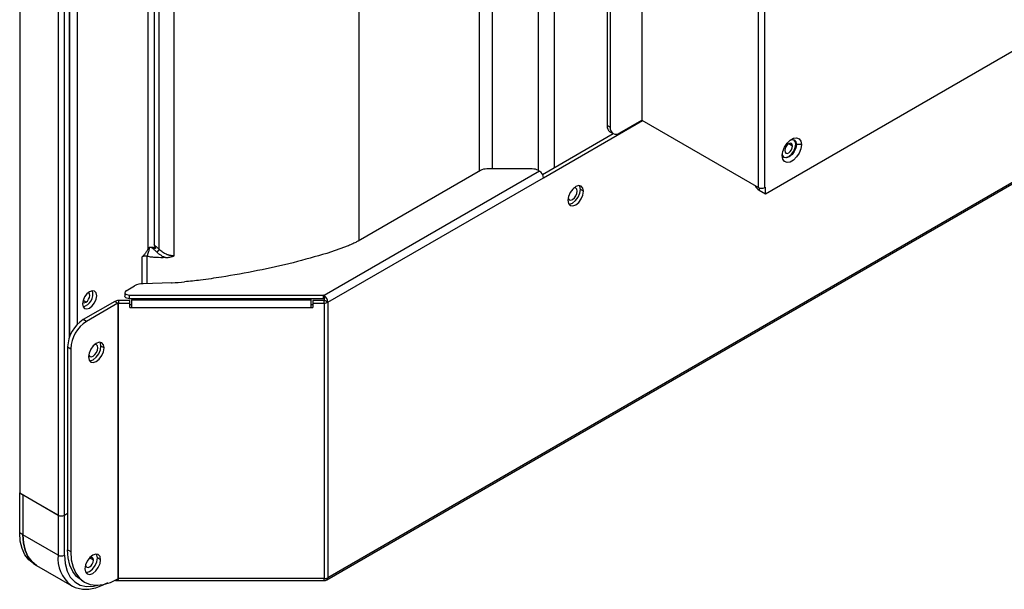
# Model space of a CAD drawing. Header units: millimetres. Extents: x 0 to 1118, y 0 to 864.
# Tile 129 of 256: x 892 to 914, y 581 to 594. Entities that reach past the tile are written whole.
import ezdxf

# ---------------------------------------------------------------- set-up
doc = ezdxf.new("R2010")
doc.units = ezdxf.units.MM

msp = doc.modelspace()

# ---------------------------------------------------------------- linework, layer by layer
at = {"color": 7, "linetype": 'Continuous', "lineweight": 25}
for p, q in [((891.8427, 683.4115), (891.8427, 583.6016)), ((892.7054, 682.9135), (892.7054, 583.1036)), ((892.8468, 583.1036), (892.8468, 682.9135)), ((905.8239, 646.7818), (905.8239, 591.9756)), ((905.0461, 646.1694), (905.0461, 591.8531)), ((905.1168, 646.1286), (905.1168, 591.8123)), ((908.4473, 590.4611), (908.4473, 645.2673)), ((908.5887, 590.4611), (908.5887, 645.2673)), ((908.6028, 590.3223), (938.8317, 607.773)), ((898.749, 581.6518), (936.1027, 603.2156)), ((936.1234, 603.2614), (898.7698, 581.6976)), ((892.9692, 587.1224), (892.9692, 595.9964)), ((903.6134, 590.6831), (905.8381, 591.9674)), ((905.1168, 591.8123), (905.0461, 591.8531)), ((905.3289, 591.6898), (905.8239, 591.9756)), ((905.8239, 591.9756), (908.4473, 590.4611)), ((903.5953, 590.7543), (905.1847, 591.6719)), ((905.1082, 591.7158), (905.1789, 591.675)), ((909.2993, 591.4266), (909.2852, 591.4348)), ((909.4125, 591.4266), (909.2993, 591.4266)), ((903.3609, 590.8791), (902.3386, 590.8791)), ((903.5286, 590.8301), (898.6849, 588.0339)), ((898.7698, 587.887), (903.6134, 590.6831)), ((902.1972, 590.8453), (899.4473, 589.2578)), ((903.5023, 590.8453), (903.5286, 590.8301)), ((908.5321, 590.4448), (908.5321, 590.4448)), ((908.5321, 590.4448), (908.5321, 590.4448)), ((908.5887, 590.4611), (908.6028, 590.4693)), ((908.6028, 590.3223), (908.6028, 590.4693)), ((904.5158, 590.3793), (904.4451, 590.4202)), ((908.4614, 590.4039), (908.6028, 590.3223)), ((899.2285, 589.1547), (898.7459, 588.9836)), ((894.7079, 588.3049), (894.7079, 588.9164)), ((894.2382, 588.1447), (894.4236, 588.2517)), ((895.258, 588.3219), (894.6197, 588.3022)), ((894.2089, 588.1039), (894.2089, 588.0222)), ((894.3089, 588.0462), (898.6637, 588.0462)), ((894.3089, 587.9645), (894.3089, 588.0462)), ((898.6849, 588.0339), (898.6637, 588.0462)), ((898.6637, 588.0462), (898.6637, 587.9645)), ((898.6849, 588.0339), (898.6849, 587.9523)), ((893.9798, 587.9041), (893.2724, 587.4958)), ((894.0505, 587.8633), (893.3432, 587.455)), ((893.9798, 587.9041), (894.0505, 587.8633)), ((894.0505, 587.8633), (894.0504, 581.6738)), ((894.0625, 581.6772), (894.0646, 587.8667)), ((894.0646, 587.9244), (894.0646, 587.8667)), ((894.3146, 587.9244), (894.0646, 587.9244)), ((894.0646, 587.8667), (894.3146, 587.8667)), ((898.6637, 587.9645), (894.3089, 587.9645)), ((894.3146, 587.8667), (894.3146, 587.9244)), ((894.3146, 587.7687), (894.3146, 587.8667)), ((894.3646, 587.8264), (894.3146, 587.8264)), ((894.3646, 587.9645), (894.3646, 587.9359)), ((894.3646, 587.7687), (894.3646, 587.9359)), ((894.3646, 587.9359), (898.3849, 587.9359)), ((898.3849, 587.9645), (898.3849, 587.9359)), ((898.3849, 587.9359), (898.3849, 587.7687)), ((898.4349, 587.8264), (898.3849, 587.8264)), ((898.4349, 587.9244), (898.4349, 587.8667)), ((898.6849, 587.9244), (898.4349, 587.9244)), ((898.4349, 587.8667), (898.4349, 587.7687)), ((898.4349, 587.8667), (898.6849, 587.8667)), ((898.6849, 587.9523), (898.6637, 587.9645)), ((898.6849, 587.8667), (898.6849, 587.9244)), ((898.6849, 587.8667), (898.6849, 581.6773)), ((898.7698, 587.887), (898.6991, 587.9278)), ((898.7698, 587.887), (898.7698, 581.6976)), ((894.3146, 587.7687), (894.3646, 587.7687)), ((894.3646, 587.7687), (898.3849, 587.7687)), ((898.3849, 587.7687), (898.4349, 587.7687)), ((893.3432, 587.455), (893.2724, 587.4958)), ((893.7408, 586.8598), (893.6701, 586.9006)), ((892.9189, 586.8834), (892.9896, 586.8426)), ((892.9189, 586.8834), (892.9189, 582.3271)), ((892.9896, 586.8426), (892.9896, 582.2863)), ((891.8427, 583.6016), (892.7054, 583.1036)), ((891.8427, 583.6016), (891.9134, 583.5608)), ((891.8427, 582.7034), (891.8427, 583.6016)), ((891.9134, 583.5608), (891.9134, 582.6626)), ((892.7054, 583.1036), (891.9134, 583.5608)), ((892.8468, 583.1036), (892.9189, 583.1452)), ((892.7054, 583.1036), (892.7054, 582.2054)), ((892.8468, 582.2054), (892.8468, 583.1036)), ((891.9134, 582.6626), (891.8427, 582.7034)), ((892.7054, 582.2054), (891.9134, 582.6626)), ((892.9189, 582.3271), (892.9896, 582.2863)), ((893.6614, 582.1025), (893.5906, 582.1433)), ((892.1534, 582.0167), (892.2241, 581.9758)), ((892.2241, 581.9758), (893.0161, 581.5187)), ((893.3241, 581.9935), (893.3241, 581.991)), ((893.2296, 581.6403), (893.3003, 581.5995)), ((894.0151, 581.635), (898.6849, 581.635)), ((898.6849, 581.6773), (894.0626, 581.6773)), ((898.7477, 581.6511), (898.749, 581.6518))]:
    msp.add_line(p, q, dxfattribs=at)
at = {"color": 8, "linetype": 'Continuous', "lineweight": 25}
for p, q in [((903.5026, 590.8451), (903.5026, 604.6549)), ((903.8561, 604.7394), (903.8561, 590.9049)), ((902.1783, 590.8344), (902.1783, 603.986)), ((902.4611, 604.0536), (902.4611, 590.8791)), ((899.467, 603.0559), (899.467, 589.2692)), ((892.9546, 596.0074), (892.9546, 587.0827)), ((895.3149, 588.929), (895.3149, 595.9697)), ((893.1313, 595.9004), (893.1313, 587.3804)), ((894.9772, 589.0749), (894.9772, 595.7752)), ((894.7337, 589.0853), (894.7337, 595.6825)), ((894.8618, 595.7259), (894.8618, 589.1725)), ((909.2145, 591.3939), (909.1261, 591.445)), ((908.4614, 590.4543), (908.4614, 590.4039)), ((894.5939, 588.3007), (894.5939, 588.9053)), ((893.3293, 587.8854), (893.2665, 587.9216)), ((893.5009, 582.0931), (893.4125, 582.1441)), ((898.6849, 581.635), (898.6849, 581.6773))]:
    msp.add_line(p, q, dxfattribs=at)
at = {"color": 7, "linetype": 'Continuous', "lineweight": 25, "flags": 128}
for points in [[(908.9811, 591.1776), (908.9941, 591.2703), (909.0316, 591.3668), (909.089, 591.4555), (909.1594, 591.5257), (909.2343, 591.569), (909.3046, 591.58), (909.362, 591.5576), (909.3995, 591.5043), (909.4125, 591.4266)], [(909.1663, 591.5311), (909.2011, 591.5396), (909.2527, 591.5296), (909.2872, 591.4899), (909.2993, 591.4266)], [(909.4125, 591.4266), (909.3995, 591.3339), (909.362, 591.2374), (909.3046, 591.1487), (909.2343, 591.0785), (909.1594, 591.0352), (909.089, 591.0242), (909.0316, 591.0466), (908.9941, 591.0999), (908.9811, 591.1776)], [(909.2993, 591.4266), (909.2872, 591.3493), (909.2527, 591.2698), (909.2011, 591.2002), (909.1402, 591.151), (909.0794, 591.1299), (909.0277, 591.1399), (908.9933, 591.1796), (908.9833, 591.214)], [(909.0209, 591.1444), (909.0652, 591.138), (909.1261, 591.1592), (909.187, 591.2083), (909.2386, 591.278), (909.2731, 591.3575), (909.2852, 591.4348)], [(909.2145, 591.3939), (909.2078, 591.4291), (909.1886, 591.4512), (909.1599, 591.4567), (909.1261, 591.445), (909.0923, 591.4177), (909.0636, 591.379), (909.0444, 591.3348), (909.0377, 591.2919)], [(909.0377, 591.2919), (909.0444, 591.2567), (909.0636, 591.2347), (909.0923, 591.2291), (909.1261, 591.2408), (909.1599, 591.2681), (909.1886, 591.3068), (909.2078, 591.351), (909.2145, 591.3939)], [(909.2852, 591.4348), (909.2731, 591.4981), (909.2454, 591.5333)], [(904.5158, 590.3793), (904.5023, 590.4497), (904.464, 590.4938), (904.4066, 590.5049), (904.339, 590.4814), (904.2713, 590.4268), (904.214, 590.3495), (904.1757, 590.2611), (904.1622, 590.1752)], [(904.3743, 590.3793), (904.3663, 590.4215), (904.3433, 590.448), (904.3089, 590.4547), (904.299, 590.4531)], [(904.4451, 590.4202), (904.4316, 590.4905), (904.4235, 590.5054)], [(904.1622, 590.1752), (904.1757, 590.1049), (904.214, 590.0608), (904.2713, 590.0496), (904.339, 590.0732), (904.4066, 590.1277), (904.464, 590.2051), (904.5023, 590.2935), (904.5158, 590.3793)], [(904.1668, 590.224), (904.1703, 590.2147), (904.1933, 590.1882), (904.2277, 590.1815), (904.2683, 590.1956), (904.3089, 590.2284), (904.3433, 590.2748), (904.3663, 590.3278), (904.3743, 590.3793)], [(904.1837, 590.09), (904.2006, 590.0905), (904.2683, 590.114), (904.3359, 590.1686), (904.3933, 590.2459), (904.4316, 590.3343), (904.4451, 590.4202)], [(893.5733, 588.0303), (893.5612, 588.0936), (893.5267, 588.1333), (893.4751, 588.1434), (893.4142, 588.1222), (893.3533, 588.0731), (893.3017, 588.0034), (893.2672, 587.9239), (893.2551, 587.8466), (893.2672, 587.7833), (893.3017, 587.7436), (893.3533, 587.7336), (893.4142, 587.7547), (893.4751, 587.8039), (893.5267, 587.8735), (893.5612, 587.953), (893.5733, 588.0303)], [(893.3293, 587.8854), (893.3632, 587.9127), (893.3918, 587.9514), (893.411, 587.9955), (893.4177, 588.0385), (893.411, 588.0737), (893.3918, 588.0957), (893.382, 588.0998)], [(894.3089, 587.9645), (894.2799, 587.967), (894.2534, 587.9742), (894.2316, 587.9856), (894.2165, 588.0001), (894.2094, 588.0166), (894.2089, 588.0222)], [(894.2382, 588.1447), (894.2207, 588.1311), (894.2108, 588.1152), (894.2094, 588.0982), (894.2165, 588.0818), (894.2316, 588.0673), (894.2534, 588.0559), (894.2799, 588.0487), (894.3089, 588.0462)], [(893.2584, 587.8856), (893.2668, 587.8792), (893.2955, 587.8736), (893.3293, 587.8854)], [(893.7408, 586.8598), (893.7274, 586.9302), (893.6891, 586.9743), (893.6317, 586.9854), (893.5641, 586.9619), (893.4964, 586.9073), (893.4391, 586.83), (893.4007, 586.7416), (893.3873, 586.6557)], [(893.4088, 586.5705), (893.4257, 586.5709), (893.4933, 586.5945), (893.561, 586.649), (893.6183, 586.7264), (893.6567, 586.8148), (893.6701, 586.9006)], [(893.598, 586.8606), (893.59, 586.9028), (893.567, 586.9293), (893.5326, 586.936), (893.5258, 586.935)], [(893.6701, 586.9006), (893.6567, 586.971), (893.6486, 586.9859)], [(893.3873, 586.6557), (893.4007, 586.5854), (893.4391, 586.5413), (893.4964, 586.5301), (893.5641, 586.5536), (893.6317, 586.6082), (893.6891, 586.6856), (893.7274, 586.7739), (893.7408, 586.8598)], [(893.3915, 586.7022), (893.394, 586.6959), (893.417, 586.6695), (893.4514, 586.6628), (893.492, 586.6769), (893.5326, 586.7097), (893.567, 586.7561), (893.59, 586.8091), (893.598, 586.8606)], [(892.1534, 582.0167), (892.1534, 582.0167), (892.0453, 582.1005), (891.9583, 582.2141), (891.8946, 582.3549), (891.8558, 582.5194), (891.8427, 582.7034)], [(891.9134, 582.6626), (891.9265, 582.4786), (891.9653, 582.3141), (892.029, 582.1733), (892.116, 582.0596), (892.2241, 581.9759), (892.2241, 581.9758)], [(892.2241, 581.9758), (892.2241, 581.9759), (892.116, 582.0596), (892.029, 582.1733), (891.9653, 582.3141), (891.9265, 582.4786), (891.9134, 582.6626)], [(893.2296, 581.6403), (893.2296, 581.6404), (893.1215, 581.7241), (893.0345, 581.8378), (892.9708, 581.9786), (892.932, 582.143), (892.9189, 582.3271)], [(892.9896, 582.2863), (893.0027, 582.1022), (893.0415, 581.9377), (893.1052, 581.7969), (893.1922, 581.6832), (893.3003, 581.5995), (893.4269, 581.5478), (893.5689, 581.5293), (893.7227, 581.5445), (893.8845, 581.5931), (894.0505, 581.6739)], [(893.6614, 582.1025), (893.6479, 582.1729), (893.6096, 582.217), (893.5522, 582.2281), (893.4846, 582.2046), (893.4169, 582.15), (893.3596, 582.0726), (893.3213, 581.9843), (893.3078, 581.8984)], [(893.3078, 581.8984), (893.3213, 581.828), (893.3596, 581.7839), (893.4169, 581.7728), (893.4846, 581.7963), (893.5522, 581.8509), (893.6096, 581.9283), (893.6479, 582.0166), (893.6614, 582.1025)], [(893.3241, 581.991), (893.3308, 581.9559), (893.35, 581.9338), (893.3787, 581.9282), (893.4125, 581.94), (893.4463, 581.9673), (893.475, 582.006), (893.4941, 582.0501), (893.5009, 582.0931)], [(893.3293, 581.8132), (893.3462, 581.8136), (893.4139, 581.8371), (893.4815, 581.8917), (893.5389, 581.9691), (893.5772, 582.0574), (893.5906, 582.1433)], [(893.5009, 582.0931), (893.4941, 582.1283), (893.475, 582.1503), (893.4463, 582.1559), (893.4125, 582.1441), (893.4104, 582.1429)], [(893.5906, 582.1433), (893.5772, 582.2137), (893.5691, 582.2285)], [(892.9877, 581.5363), (893.016, 581.5187), (893.0161, 581.5187)]]:
    msp.add_lwpolyline(points, dxfattribs=at)
at = {"color": 8, "linetype": 'Continuous', "lineweight": 25, "flags": 128}
msp.add_lwpolyline([(892.8468, 582.2054), (892.8618, 582.0156), (892.9065, 581.8489), (892.9794, 581.7104), (893.0784, 581.6043), (893.2004, 581.5339), (893.3418, 581.5012), (893.4982, 581.5072), (893.5978, 581.5296)], dxfattribs=at)
at = {"color": 7, "linetype": 'Continuous', "lineweight": 25}
for centre, radius, start, end in [((905.1931, 591.8369), 0.1479, 173.70115, 234.98667), ((905.2461, 591.7913), 0.131, 170.78596, 309.20329), ((902.3329, 590.5906), 0.2886, 88.8559, 118.04024), ((903.3667, 590.5906), 0.2886, 61.95976, 91.1441), ((903.4292, 590.6748), 0.1844, 2.60548, 57.39452), ((908.5308, 590.5498), 0.1615, 197.23048, 244.55094), ((908.518, 590.5976), 0.1537, 242.60967, 297.39033), ((894.8325, 589.0365), 0.0837, 42.93366, 69.54827), ((894.6651, 588.766), 0.1565, 74.11965, 117.09348), ((894.6246, 587.8769), 0.4253, 90.66244, 118.20756), ((895.2473, 588.6662), 0.3445, 271.76885, 273.18975), ((894.8241, 596.1606), 7.8508, 273.23048, 275.27152), ((893.1964, 588.0642), 0.2906, 284.18096, 15.82442), ((898.5855, 587.8786), 0.1844, 2.60548, 57.39452), ((894.0612, 587.7513), 0.1731, 88.8559, 118.04024), ((894.064, 587.8378), 0.0289, 88.8559, 118.04024), ((898.6683, 587.9264), 0.0307, 2.60548, 57.39452), ((898.6855, 587.9532), 0.0289, 268.8559, 298.04024), ((898.6884, 588.0398), 0.1731, 268.8559, 298.04024), ((893.6865, 586.8485), 0.7684, 122.60548, 177.39452), ((893.7572, 586.8077), 0.7684, 122.60548, 177.39452), ((892.7761, 583.2401), 0.1537, 242.60967, 297.39033), ((892.7761, 582.3419), 0.1537, 242.60967, 297.39033), ((898.6884, 581.8504), 0.1731, 268.8559, 298.04024)]:
    msp.add_arc(centre, radius, start, end, dxfattribs=at)
at = {"color": 8, "linetype": 'Continuous', "lineweight": 25}
for centre, radius, start, end in [((893.4626, 582.1308), 0.7609, 174.37351, 231.38464), ((898.7208, 581.6922), 0.0493, 305.01333, 6.29885)]:
    msp.add_arc(centre, radius, start, end, dxfattribs=at)
at = {"color": 7, "linetype": 'Continuous', "lineweight": 25}
for points, knots in [([(894.7644, 589.1199), (894.7614, 589.1103), (894.7553, 589.091), (894.7487, 589.0649), (894.7404, 589.0359), (894.7305, 589.0022), (894.7188, 588.9603), (894.7115, 588.931), (894.7079, 588.9163)], [0, 0, 0, 0, 0.1432122, 0.2864317, 0.3823524, 0.5712097, 0.7855581, 1, 1, 1, 1]), ([(894.7643, 589.12), (894.7624, 589.1183), (894.7586, 589.1149), (894.7531, 589.1098), (894.7472, 589.105), (894.7409, 589.0966), (894.7366, 589.0899), (894.7337, 589.0853)], [0, 0, 0, 0, 0.1663116, 0.3272596, 0.4828982, 0.6528134, 1, 1, 1, 1]), ([(894.764, 589.1205), (894.7796, 589.1245), (894.7971, 589.1261), (894.8312, 589.1242), (894.8478, 589.1206), (894.8618, 589.115)], [0, 0, 0, 0, 0.5, 0.5, 1, 1, 1, 1]), ([(894.8212, 589.1074), (894.8091, 589.1092), (894.7981, 589.1112), (894.779, 589.1154), (894.771, 589.1176), (894.7644, 589.1199)], [0, 0, 0, 0, 0.5, 0.5, 1, 1, 1, 1]), ([(894.8212, 589.1074), (894.8382, 589.0925), (894.8556, 589.0767), (894.8905, 589.0442), (894.9081, 589.0275), (894.9256, 589.0106)], [0, 0, 0, 0, 0.5, 0.5, 1, 1, 1, 1]), ([(894.8938, 589.0935), (894.8872, 589.0951), (894.8743, 589.0981), (894.8555, 589.1018), (894.8379, 589.1049), (894.8266, 589.1066), (894.8212, 589.1074)], [0, 0, 0, 0, 0.2810603, 0.5416198, 0.7813621, 1, 1, 1, 1]), ([(894.8618, 589.1725), (894.8636, 589.1692), (894.8676, 589.1617), (894.8738, 589.1488), (894.8813, 589.1313), (894.8882, 589.1126), (894.8922, 589.099), (894.8938, 589.0935)], [0, 0, 0, 0, 0.1334311, 0.3025494, 0.506835, 0.8026372, 1, 1, 1, 1]), ([(894.9772, 589.0749), (894.9565, 589.0935), (894.9188, 589.1274), (894.8795, 589.1585), (894.8618, 589.1725)], [0, 0, 0, 0, 0.548268, 1, 1, 1, 1]), ([(899.4473, 589.2578), (899.4242, 589.2455), (899.3855, 589.2248), (899.3295, 589.1984), (899.2802, 589.1763), (899.2469, 589.1624), (899.2295, 589.1551)], [0, 0, 0, 0, 0.3353208, 0.5620413, 0.7707212, 1, 1, 1, 1]), ([(894.5939, 588.9053), (894.596, 588.9065), (894.6002, 588.9091), (894.6066, 588.9139), (894.6132, 588.9193), (894.6199, 588.9256), (894.6298, 588.9356), (894.6433, 588.9514), (894.6598, 588.973), (894.6773, 588.9979), (894.6951, 589.0245), (894.7142, 589.0541), (894.7269, 589.0744), (894.7337, 589.0853)], [0, 0, 0, 0, 0.0375967, 0.07627023, 0.11630325, 0.15795074, 0.20143928, 0.30628575, 0.4294311, 0.55211555, 0.69499691, 0.83698549, 1, 1, 1, 1]), ([(895.1166, 588.8866), (895.0484, 588.8852), (894.9803, 588.8858), (894.878, 588.8912), (894.844, 588.8937), (894.7758, 588.901), (894.7417, 588.9061), (894.7077, 588.9161)], [0, 0, 0, 0, 0.5, 0.5, 0.75, 0.75, 1, 1, 1, 1]), ([(894.9772, 589.0749), (894.9717, 589.0664), (894.9641, 589.0558), (894.9459, 589.0332), (894.9356, 589.0213), (894.9256, 589.0106)], [0, 0, 0, 0, 0.5, 0.5, 1, 1, 1, 1]), ([(895.1166, 588.8867), (895.1159, 588.8869), (895.1136, 588.8876), (895.109, 588.8896), (895.1016, 588.8928), (895.0873, 588.8991), (895.057, 588.9137), (895.022, 588.9345), (894.9881, 588.9577), (894.9661, 588.9745), (894.9455, 588.9919), (894.9329, 589.0037), (894.9256, 589.0106)], [0, 0, 0, 0, 0.0087939, 0.0307798, 0.0658254, 0.1136844, 0.2344308, 0.5045079, 0.645807, 0.7722992, 0.8682185, 1, 1, 1, 1]), ([(895.3149, 588.929), (895.3087, 588.9287), (895.2966, 588.9283), (895.2785, 588.9288), (895.261, 588.9301), (895.2439, 588.9322), (895.2274, 588.9349), (895.2115, 588.9383), (895.1961, 588.9422), (895.1812, 588.9465), (895.167, 588.9512), (895.1533, 588.9563), (895.1294, 588.966), (895.0957, 588.9825), (895.0539, 589.0085), (895.0138, 589.039), (894.9896, 589.0628), (894.9772, 589.0749)], [0, 0, 0, 0, 0.04882663, 0.0964644, 0.14292398, 0.18821551, 0.23235011, 0.27533301, 0.31716425, 0.35784173, 0.39736805, 0.43574375, 0.4729654, 0.60166041, 0.73113006, 0.86221404, 1, 1, 1, 1]), ([(895.1166, 588.8867), (895.1234, 588.8869), (895.1377, 588.8873), (895.1599, 588.8892), (895.1834, 588.8921), (895.2081, 588.8964), (895.2339, 588.9021), (895.2604, 588.9095), (895.2876, 588.9183), (895.3057, 588.9254), (895.3149, 588.929)], [0, 0, 0, 0, 0.1010286, 0.2097302, 0.3257222, 0.4485936, 0.5778644, 0.7130878, 0.853903, 1, 1, 1, 1]), ([(898.7459, 588.9836), (898.4953, 588.9114), (897.9886, 588.7653), (897.194, 588.5893), (896.648, 588.4956), (896.3763, 588.449)], [0, 0, 0, 0, 0.3295664, 0.6664008, 1, 1, 1, 1]), ([(896.3757, 588.4489), (896.2207, 588.4258), (896.0061, 588.3938), (895.7286, 588.3609), (895.6071, 588.349), (895.5463, 588.3431)], [0, 0, 0, 0, 0.5650074, 0.7822668, 1, 1, 1, 1]), ([(892.9861, 581.542), (893.0008, 581.5309), (893.0513, 581.4931), (893.1548, 581.4572), (893.2911, 581.4353), (893.4371, 581.4438), (893.5896, 581.4808), (893.7171, 581.5332), (893.7927, 581.575), (893.816, 581.588)], [0, 0, 0, 0, 0.06866667, 0.23602649, 0.403159, 0.57251282, 0.74539331, 0.92128594, 1, 1, 1, 1]), ([(893.9853, 581.642), (893.9892, 581.6402), (894.0051, 581.6329), (894.0295, 581.6346), (894.0505, 581.6444), (894.0595, 581.6607), (894.0603, 581.6709), (894.0607, 581.6759)], [0, 0, 0, 0, 0.1084354, 0.4407582, 0.7457411, 0.8749545, 1, 1, 1, 1]), ([(898.6849, 581.6351), (898.6903, 581.6353), (898.7012, 581.6358), (898.7177, 581.6389), (898.7337, 581.6439), (898.7431, 581.6487), (898.7477, 581.6511)], [0, 0, 0, 0, 0.2395047, 0.4891721, 0.7443352, 1, 1, 1, 1])]:
    msp.add_open_spline(points, degree=3, knots=knots, dxfattribs=at)
msp.add_open_spline([(894.0505, 581.6739), (894.0522, 581.6748), (894.0558, 581.6765), (894.0603, 581.677), (894.0625, 581.6772)], degree=3, dxfattribs=at)

doc.saveas('drawing.dxf')
